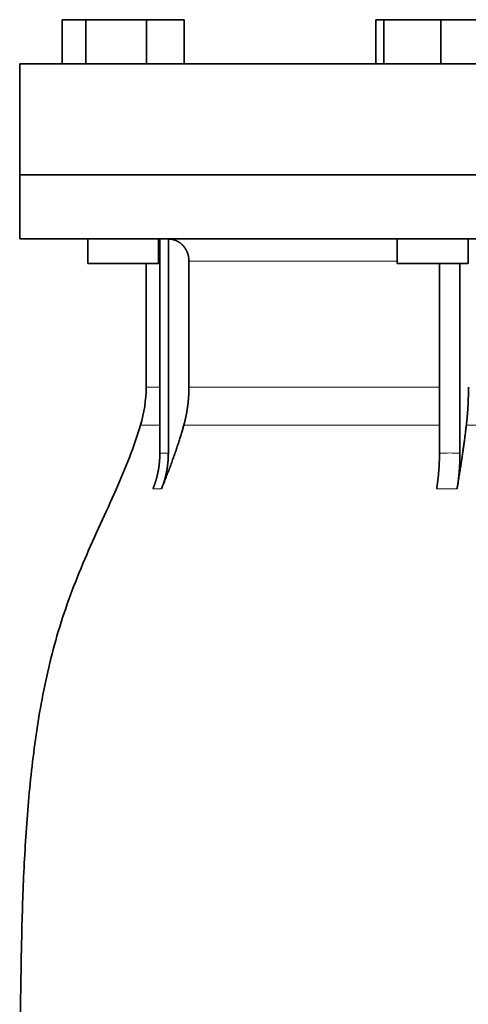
# Model space of a CAD drawing. Header units: millimetres. Extents: x 518 to 1410, y -2520 to 1834.
# Tile 30 of 33: x 1034 to 1135, y 1104 to 1326. Entities that reach past the tile are written whole.
import ezdxf

# ---------------------------------------------------------------- set-up
doc = ezdxf.new("R2010")
doc.units = ezdxf.units.MM
doc.layers.add('VSI344-454_FLANG', color=7, linetype='Continuous')
doc.layers.add('VSI344-454_TESTA', color=7, linetype='Continuous')

# ---------------------------------------------------------------- blocks, each defined once
blk = doc.blocks.new('SE3')
at = {"layer": 'VSI344-454_FLANG', "color": 7, "linetype": 'Continuous', "lineweight": 35}
for p, q in [((1043.35, 1325.77), (1043.35, 1315.77)), ((1043.35, 1325.77), (1048.65, 1325.77)), ((1048.65, 1325.77), (1048.65, 1315.77)), ((1048.65, 1325.77), (1062.39, 1325.77)), ((1062.39, 1325.77), (1062.39, 1315.77)), ((1062.39, 1325.77), (1070.82, 1325.77)), ((1070.82, 1325.77), (1070.82, 1315.77)), ((1114.1, 1325.77), (1114.1, 1315.77)), ((1114.1, 1325.77), (1115.91, 1325.77)), ((1115.91, 1325.77), (1115.91, 1315.77)), ((1115.91, 1325.77), (1128.71, 1325.77)), ((1128.71, 1325.77), (1128.71, 1315.77)), ((1128.71, 1325.77), (1139.7, 1325.77)), ((1033.77, 1315.77), (1315.71, 1315.77)), ((1033.77, 1315.77), (1033.77, 1290.77)), ((1315.71, 1290.77), (1033.77, 1290.77))]:
    blk.add_line(p, q, dxfattribs=at)
at = {"layer": 'VSI344-454_TESTA', "color": 7, "linetype": 'Continuous', "lineweight": 35}
for p, q in [((1033.77, 1290.77), (1315.71, 1290.77)), ((1033.77, 1290.77), (1033.77, 1276.27)), ((1315.71, 1276.27), (1033.77, 1276.27)), ((1049.09, 1276.27), (1049.09, 1270.77)), ((1065.09, 1270.77), (1065.09, 1276.27)), ((1065.37, 1276.27), (1065.37, 1227.92)), ((1067.29, 1276.27), (1067.28, 1227.92)), ((1118.9, 1276.27), (1118.9, 1270.77)), ((1134.9, 1270.77), (1134.9, 1276.27)), ((1071.93, 1271.27), (1071.93, 1242.83)), ((1065.09, 1270.77), (1049.09, 1270.77)), ((1062.27, 1270.77), (1062.27, 1242.83)), ((1118.9, 1270.77), (1134.9, 1270.77)), ((1128.42, 1270.77), (1128.42, 1227.92)), ((1133.04, 1270.77), (1133.04, 1227.92))]:
    blk.add_line(p, q, dxfattribs=at)
at = {"layer": 'VSI344-454_TESTA', "color": 4, "linetype": 'Continuous', "lineweight": 9}
for p, q in [((1065.23, 1271.27), (1065.09, 1271.27)), ((1118.9, 1271.27), (1071.93, 1271.27)), ((1065.23, 1242.83), (1062.27, 1242.83)), ((1071.93, 1242.83), (1128.41, 1242.83)), ((1061, 1234.22), (1065.24, 1234.22)), ((1070.76, 1234.22), (1128.41, 1234.22)), ((1134.48, 1234.22), (1154.45, 1234.22)), ((1065.37, 1227.92), (1067.28, 1227.92)), ((1063.8, 1219.86), (1065.72, 1219.86)), ((1127.77, 1219.86), (1132.39, 1219.86))]:
    blk.add_line(p, q, dxfattribs=at)
at = {"layer": 'VSI344-454_TESTA', "color": 7, "linetype": 'Continuous', "lineweight": 35}
blk.add_arc((1032.27, 1242.83), 30, 343.3164, 0, dxfattribs=at)
for points, degree, knots in [([(1071.93, 1271.27), (1071.93, 1272.23), (1071.59, 1273.13), (1071.43, 1273.58), (1071.19, 1273.98), (1070.95, 1274.38), (1070.65, 1274.72), (1070.04, 1275.41), (1069.23, 1275.81), (1068.8, 1276.03), (1068.33, 1276.14), (1067.82, 1276.27), (1067.29, 1276.27)], 2, [0, 0, 0, 0.25, 0.25, 0.375, 0.375, 0.5, 0.5, 0.75, 0.75, 0.875, 0.875, 1, 1, 1]), ([(1070.76, 1234.22), (1071.34, 1236.31), (1071.63, 1238.48), (1071.93, 1240.65), (1071.93, 1242.83)], 2, [0, 0, 0, 0.5, 0.5, 1, 1, 1]), ([(1134.48, 1234.22), (1134.72, 1236.31), (1134.84, 1238.48), (1134.96, 1240.65), (1134.96, 1242.83)], 2, [0, 0, 0, 0.5, 0.5, 1, 1, 1]), ([(1061, 1234.22), (1059.54, 1229.35), (1055.59, 1219.51), (1048.32, 1204.35), (1042.14, 1188), (1038.39, 1171.47), (1036.18, 1155.33), (1034.92, 1139.36), (1034.26, 1123.47), (1034.05, 1109.7), (1033.91, 1101.15), (1033.91, 1097.8)], 3, [0, 0, 0, 0, 0.117079, 0.240569, 0.360617, 0.476421, 0.590288, 0.703407, 0.816259, 0.929029, 1, 1, 1, 1]), ([(1070.76, 1234.22), (1070.68, 1233.92), (1070.51, 1233.32), (1070.24, 1232.4), (1069.94, 1231.44), (1069.63, 1230.45), (1069.29, 1229.42), (1068.93, 1228.35), (1068.55, 1227.25), (1068.14, 1226.11), (1067.7, 1224.93), (1067.24, 1223.72), (1066.76, 1222.46), (1066.25, 1221.17), (1065.9, 1220.3), (1065.72, 1219.86)], 3, [0, 0, 0, 0, 0.060224, 0.123108, 0.18868, 0.256969, 0.328008, 0.401832, 0.478479, 0.557988, 0.640402, 0.725764, 0.814119, 0.905515, 1, 1, 1, 1]), ([(1134.48, 1234.22), (1134.44, 1233.92), (1134.37, 1233.32), (1134.26, 1232.4), (1134.14, 1231.44), (1134.01, 1230.45), (1133.87, 1229.42), (1133.72, 1228.35), (1133.56, 1227.25), (1133.39, 1226.11), (1133.21, 1224.93), (1133.02, 1223.72), (1132.82, 1222.46), (1132.61, 1221.17), (1132.46, 1220.3), (1132.39, 1219.86)], 3, [0, 0, 0, 0, 0.060219, 0.1231, 0.188668, 0.256955, 0.327993, 0.401816, 0.478463, 0.557973, 0.640388, 0.725752, 0.814111, 0.90551, 1, 1, 1, 1]), ([(1063.8, 1219.86), (1064.58, 1221.76), (1064.97, 1223.8), (1065.37, 1225.84), (1065.37, 1227.91)], 2, [0, 0, 0, 0.500137, 0.500137, 1, 1, 1]), ([(1067.28, 1227.91), (1067.28, 1225.84), (1066.89, 1223.8), (1066.49, 1221.76), (1065.72, 1219.86)], 2, [0, 0, 0, 0.499854, 0.499854, 1, 1, 1]), ([(1127.77, 1219.86), (1128.09, 1221.76), (1128.25, 1223.8), (1128.42, 1225.84), (1128.42, 1227.91)], 2, [0, 0, 0, 0.500132, 0.500132, 1, 1, 1]), ([(1133.04, 1227.91), (1133.04, 1225.84), (1132.87, 1223.8), (1132.71, 1221.76), (1132.39, 1219.86)], 2, [0, 0, 0, 0.499868, 0.499868, 1, 1, 1])]:
    blk.add_open_spline(points, degree=degree, knots=knots, dxfattribs=at)
at = {"layer": 'VSI344-454_TESTA', "color": 4, "linetype": 'Continuous', "lineweight": 9}
blk.add_open_spline([(1128.42, 1227.91), (1128.42, 1227.92), (1128.42, 1227.92), (1128.42, 1227.92), (1129.19, 1227.95), (1130.74, 1227.99), (1132.27, 1227.95), (1133.04, 1227.92), (1133.04, 1227.92), (1133.04, 1227.92), (1133.04, 1227.91)], degree=3, knots=[0, 0, 0, 0, 0.000018, 0.000018, 0.000018, 0.5, 0.999982, 0.999982, 0.999982, 1, 1, 1, 1], dxfattribs=at)

msp = doc.modelspace()

# ---------------------------------------------------------------- block references
msp.add_blockref('SE3', (0, 0))

doc.saveas('drawing.dxf')
